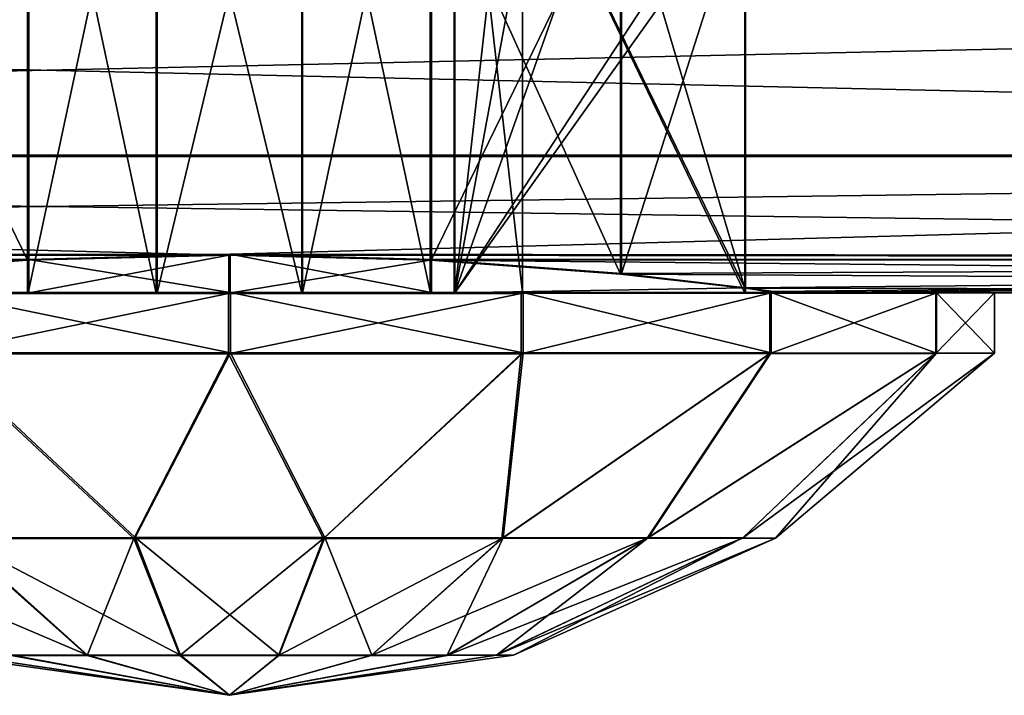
# Model space of a CAD drawing. Header units: millimetres. Extents: x -144 to 364, y -408 to 1133.
# Tile 147 of 256: x 123.58 to 128.47, y -22 to -18.64. Entities that reach past the tile are written whole.
import ezdxf

# ---------------------------------------------------------------- set-up
doc = ezdxf.new("R2010")
doc.units = ezdxf.units.MM
doc.header["$LTSCALE"] = 41.718519
for name, color, linetype in [('820', 7, 'CONTINUOUS'), ('887', 7, 'CONTINUOUS'), ('889', 7, 'CONTINUOUS'), ('917', 7, 'CONTINUOUS'), ('918', 7, 'CONTINUOUS'), ('919', 7, 'CONTINUOUS'), ('921', 7, 'CONTINUOUS'), ('922', 7, 'CONTINUOUS'), ('923', 7, 'CONTINUOUS'), ('924', 7, 'CONTINUOUS'), ('925', 7, 'CONTINUOUS'), ('926', 7, 'CONTINUOUS'), ('927', 7, 'CONTINUOUS'), ('928', 7, 'CONTINUOUS'), ('929', 7, 'CONTINUOUS'), ('930', 7, 'CONTINUOUS'), ('931', 7, 'CONTINUOUS'), ('932', 7, 'CONTINUOUS'), ('941', 7, 'CONTINUOUS'), ('942', 7, 'CONTINUOUS'), ('986', 7, 'CONTINUOUS'), ('988', 7, 'CONTINUOUS'), ('995', 7, 'CONTINUOUS')]:
    doc.layers.add(name, color=color, linetype=linetype)

msp = doc.modelspace()

# ---------------------------------------------------------------- linework, layer by layer
at = {"layer": '820', "color": 7, "linetype": 'CONTINUOUS', "true_color": 0xaaaaaa}
for points in [[(104.6348, -18.4723, 7.6912), (104.6316, -19.3149, 5.2146), (142.6588, -18.4723, 7.643), (104.6348, -18.4723, 7.6912)], [(142.6588, -18.4723, 7.643), (104.6316, -19.3149, 5.2146), (142.6557, -19.3149, 5.1663), (142.6588, -18.4723, 7.643)], [(105.6185, -19.3221, -5.1395), (105.6153, -18.4829, -7.6173), (142.6426, -19.3221, -5.1864), (105.6185, -19.3221, -5.1395)], [(142.6426, -19.3221, -5.1864), (105.6153, -18.4829, -7.6173), (142.6394, -18.4829, -7.6643), (142.6426, -19.3221, -5.1864)], [(104.6316, -19.3149, 5.2146), (104.6284, -19.8271, 2.649), (142.6557, -19.3149, 5.1663), (104.6316, -19.3149, 5.2146)], [(142.6557, -19.3149, 5.1663), (104.6284, -19.8271, 2.649), (124.6285, -19.8081, 2.7632), (142.6557, -19.3149, 5.1663)], [(142.6524, -19.8271, 2.6008), (142.6557, -19.3149, 5.1663), (124.6285, -19.8081, 2.7632), (142.6524, -19.8271, 2.6008)], [(105.6217, -19.8307, -2.5733), (105.6185, -19.3221, -5.1395), (124.6216, -19.8119, -2.7368), (105.6217, -19.8307, -2.5733)], [(142.6458, -19.8307, -2.6202), (105.6185, -19.3221, -5.1395), (142.6426, -19.3221, -5.1864), (142.6458, -19.8307, -2.6202)], [(105.6185, -19.3221, -5.1395), (142.6458, -19.8307, -2.6202), (124.6216, -19.8119, -2.7368), (105.6185, -19.3221, -5.1395)], [(104.6284, -19.8271, 2.649), (104.6251, -20, 0.0386), (123.6283, -19.8335, 2.5762), (104.6284, -19.8271, 2.649)], [(123.6283, -19.8335, 2.5762), (104.6251, -20, 0.0386), (122.6829, -19.9039, 1.9602), (123.6283, -19.8335, 2.5762)], [(124.6285, -19.8081, 2.7632), (104.6284, -19.8271, 2.649), (123.6283, -19.8335, 2.5762), (124.6285, -19.8081, 2.7632)], [(123.6218, -19.837, -2.5473), (105.6217, -19.8307, -2.5733), (124.6216, -19.8119, -2.7368), (123.6218, -19.837, -2.5473)], [(122.678, -19.9066, -1.9288), (105.6217, -19.8307, -2.5733), (123.6218, -19.837, -2.5473), (122.678, -19.9066, -1.9288)], [(124.6216, -19.8119, -2.7368), (142.6458, -19.8307, -2.6202), (125.6218, -19.837, -2.5498), (124.6216, -19.8119, -2.7368)], [(125.6283, -19.8335, 2.5736), (142.6524, -19.8271, 2.6008), (124.6285, -19.8081, 2.7632), (125.6283, -19.8335, 2.5736)], [(142.6458, -19.8307, -2.6202), (142.6491, -20, -0.0096), (125.6218, -19.837, -2.5498), (142.6458, -19.8307, -2.6202)], [(125.6218, -19.837, -2.5498), (142.6491, -20, -0.0096), (126.5671, -19.9066, -1.9337), (125.6218, -19.837, -2.5498)], [(126.5721, -19.9039, 1.9553), (142.6524, -19.8271, 2.6008), (125.6283, -19.8335, 2.5736), (126.5721, -19.9039, 1.9553)], [(127.188, -19.9743, 1.01), (142.6524, -19.8271, 2.6008), (126.5721, -19.9039, 1.9553), (127.188, -19.9743, 1.01)], [(127.3284, -19.9932, 0.5176), (142.6524, -19.8271, 2.6008), (127.188, -19.9743, 1.01), (127.3284, -19.9932, 0.5176)], [(127.375, -20, 0.0098), (142.6524, -19.8271, 2.6008), (127.3284, -19.9932, 0.5176), (127.375, -20, 0.0098)], [(142.6491, -20, -0.0096), (142.6524, -19.8271, 2.6008), (127.375, -20, 0.0098), (142.6491, -20, -0.0096)], [(126.5671, -19.9066, -1.9337), (142.6491, -20, -0.0096), (127.1855, -19.9757, -0.99), (126.5671, -19.9066, -1.9337)], [(127.1855, -19.9757, -0.99), (142.6491, -20, -0.0096), (127.3271, -19.9939, -0.4979), (127.1855, -19.9757, -0.99)], [(127.3271, -19.9939, -0.4979), (142.6491, -20, -0.0096), (127.375, -20, 0.0098), (127.3271, -19.9939, -0.4979)]]:
    msp.add_3dface(points, dxfattribs=at)
at = {"layer": '887', "color": 7, "linetype": 'CONTINUOUS', "true_color": 0xaaaaaa}
for points in [[(125.6283, -17.815, 2.5722), (126.5721, -17.8933, 1.9539), (125.6283, -19.8335, 2.5736), (125.6283, -17.815, 2.5722)], [(126.5721, -17.8933, 1.9539), (126.5721, -19.9039, 1.9553), (125.6283, -19.8335, 2.5736), (126.5721, -17.8933, 1.9539)], [(126.5721, -17.8933, 1.9539), (127.188, -17.9715, 1.0086), (126.5721, -19.9039, 1.9553), (126.5721, -17.8933, 1.9539)], [(127.188, -17.9715, 1.0086), (127.188, -19.9743, 1.01), (126.5721, -19.9039, 1.9553), (127.188, -17.9715, 1.0086)]]:
    msp.add_3dface(points, dxfattribs=at)
at = {"layer": '889', "color": 7, "linetype": 'CONTINUOUS', "true_color": 0xaaaaaa}
for points in [[(123.6218, -17.8185, -2.5487), (122.678, -17.896, -1.9302), (123.6218, -19.837, -2.5473), (123.6218, -17.8185, -2.5487)], [(122.678, -17.896, -1.9302), (122.678, -19.9066, -1.9288), (123.6218, -19.837, -2.5473), (122.678, -17.896, -1.9302)]]:
    msp.add_3dface(points, dxfattribs=at)
at = {"layer": '917', "color": 7, "linetype": 'CONTINUOUS', "true_color": 0xaaaaaa}
for points in [[(121.1161, -19.999, 1.4719), (121.9414, -19.9981, 2.7037), (123.6283, -19.9982, 2.5763), (121.1161, -19.999, 1.4719)], [(123.6265, -19.9992, 1.1326), (121.1161, -19.999, 1.4719), (123.6283, -19.9982, 2.5763), (123.6265, -19.9992, 1.1326)], [(121.1161, -19.999, 1.4719), (123.6265, -19.9992, 1.1326), (123.5083, -19.9993, 1.0147), (121.1161, -19.999, 1.4719)], [(121.9414, -19.9981, 2.7037), (123.1753, -19.9976, 3.5259), (124.6285, -19.9981, 2.7633), (121.9414, -19.9981, 2.7037)], [(123.6283, -19.9982, 2.5763), (121.9414, -19.9981, 2.7037), (124.6285, -19.9981, 2.7633), (123.6283, -19.9982, 2.5763)], [(123.1697, -19.9997, 0.3764), (126.0804, -20.0002, -0.3498), (123.1687, -20.0002, -0.3461), (123.1697, -19.9997, 0.3764)], [(123.5083, -19.9993, 1.0147), (126.0813, -19.9997, 0.3727), (123.1697, -19.9997, 0.3764), (123.5083, -19.9993, 1.0147)], [(126.0813, -19.9997, 0.3727), (126.0804, -20.0002, -0.3498), (123.1697, -19.9997, 0.3764), (126.0813, -19.9997, 0.3727)], [(124.6299, -19.9974, 3.8133), (126.0837, -19.9976, 3.5222), (123.1753, -19.9976, 3.5259), (124.6299, -19.9974, 3.8133)], [(126.0837, -19.9976, 3.5222), (127.3154, -19.9981, 2.6969), (123.1753, -19.9976, 3.5259), (126.0837, -19.9976, 3.5222)], [(123.1753, -19.9976, 3.5259), (127.3154, -19.9981, 2.6969), (124.6285, -19.9981, 2.7633), (123.1753, -19.9976, 3.5259)], [(123.6265, -19.9992, 1.1326), (125.7443, -19.9993, 1.0119), (123.5083, -19.9993, 1.0147), (123.6265, -19.9992, 1.1326)], [(125.7443, -19.9993, 1.0119), (126.0813, -19.9997, 0.3727), (123.5083, -19.9993, 1.0147), (125.7443, -19.9993, 1.0119)], [(124.2656, -19.999, 1.4696), (125.6265, -19.9992, 1.1301), (123.6265, -19.9992, 1.1326), (124.2656, -19.999, 1.4696)], [(123.6265, -19.9992, 1.1326), (125.6265, -19.9992, 1.1301), (127.188, -19.9993, 1.01), (123.6265, -19.9992, 1.1326)], [(123.6265, -19.9992, 1.1326), (127.188, -19.9993, 1.01), (125.7443, -19.9993, 1.0119), (123.6265, -19.9992, 1.1326)], [(124.9882, -19.999, 1.4687), (125.6265, -19.9992, 1.1301), (124.2656, -19.999, 1.4696), (124.9882, -19.999, 1.4687)], [(127.3154, -19.9981, 2.6969), (125.6283, -19.9982, 2.5738), (124.6285, -19.9981, 2.7633), (127.3154, -19.9981, 2.6969)], [(125.6283, -19.9982, 2.5738), (128.1376, -19.999, 1.463), (125.6265, -19.9992, 1.1301), (125.6283, -19.9982, 2.5738)], [(125.6265, -19.9992, 1.1301), (128.1376, -19.999, 1.463), (127.188, -19.9993, 1.01), (125.6265, -19.9992, 1.1301)], [(127.3154, -19.9981, 2.6969), (128.1376, -19.999, 1.463), (125.6283, -19.9982, 2.5738), (127.3154, -19.9981, 2.6969)], [(128.1376, -19.999, 1.463), (128.425, -20, 0.0085), (127.188, -19.9993, 1.01), (128.1376, -19.999, 1.463)], [(127.188, -19.9993, 1.01), (128.425, -20, 0.0085), (127.3282, -19.9996, 0.5186), (127.188, -19.9993, 1.01)], [(127.375, -20, 0.0098), (128.1339, -20.001, -1.4454), (127.3269, -20.0003, -0.4989), (127.375, -20, 0.0098)], [(128.425, -20, 0.0085), (127.375, -20, 0.0098), (127.3282, -19.9996, 0.5186), (128.425, -20, 0.0085)], [(128.1339, -20.001, -1.4454), (127.375, -20, 0.0098), (128.425, -20, 0.0085), (128.1339, -20.001, -1.4454)], [(123.6236, -20.0008, -1.1035), (121.1125, -20.001, -1.4364), (122.062, -20.0007, -0.9835), (123.6236, -20.0008, -1.1035)], [(123.6218, -20.0018, -2.5472), (121.1125, -20.001, -1.4364), (123.6236, -20.0008, -1.1035), (123.6218, -20.0018, -2.5472)], [(121.9346, -20.0019, -2.6703), (121.1125, -20.001, -1.4364), (123.6218, -20.0018, -2.5472), (121.9346, -20.0019, -2.6703)], [(124.6215, -20.0019, -2.7367), (121.9346, -20.0019, -2.6703), (123.6218, -20.0018, -2.5472), (124.6215, -20.0019, -2.7367)], [(123.1664, -20.0024, -3.4956), (121.9346, -20.0019, -2.6703), (126.0748, -20.0024, -3.4993), (123.1664, -20.0024, -3.4956)], [(126.0748, -20.0024, -3.4993), (121.9346, -20.0019, -2.6703), (124.6215, -20.0019, -2.7367), (126.0748, -20.0024, -3.4993)], [(125.6236, -20.0008, -1.106), (123.6236, -20.0008, -1.1035), (122.062, -20.0007, -0.9835), (125.6236, -20.0008, -1.106)], [(125.6236, -20.0008, -1.106), (122.062, -20.0007, -0.9835), (123.5057, -20.0007, -0.9853), (125.6236, -20.0008, -1.106)], [(124.6202, -20.0026, -3.7867), (123.1664, -20.0024, -3.4956), (126.0748, -20.0024, -3.4993), (124.6202, -20.0026, -3.7867)], [(126.0804, -20.0002, -0.3498), (125.7418, -20.0007, -0.9881), (123.1687, -20.0002, -0.3461), (126.0804, -20.0002, -0.3498)], [(123.1687, -20.0002, -0.3461), (125.7418, -20.0007, -0.9881), (123.5057, -20.0007, -0.9853), (123.1687, -20.0002, -0.3461)], [(125.7418, -20.0007, -0.9881), (125.6236, -20.0008, -1.106), (123.5057, -20.0007, -0.9853), (125.7418, -20.0007, -0.9881)], [(124.2619, -20.001, -1.4421), (123.6236, -20.0008, -1.1035), (124.9845, -20.001, -1.443), (124.2619, -20.001, -1.4421)], [(124.9845, -20.001, -1.443), (123.6236, -20.0008, -1.1035), (125.6236, -20.0008, -1.106), (124.9845, -20.001, -1.443)], [(125.6218, -20.0018, -2.5497), (127.3086, -20.0019, -2.6771), (124.6215, -20.0019, -2.7367), (125.6218, -20.0018, -2.5497)], [(127.3086, -20.0019, -2.6771), (126.0748, -20.0024, -3.4993), (124.6215, -20.0019, -2.7367), (127.3086, -20.0019, -2.6771)], [(128.1339, -20.001, -1.4454), (125.6218, -20.0018, -2.5497), (125.6236, -20.0008, -1.106), (128.1339, -20.001, -1.4454)], [(128.1339, -20.001, -1.4454), (127.3086, -20.0019, -2.6771), (125.6218, -20.0018, -2.5497), (128.1339, -20.001, -1.4454)], [(128.1339, -20.001, -1.4454), (125.6236, -20.0008, -1.106), (125.7418, -20.0007, -0.9881), (128.1339, -20.001, -1.4454)], [(127.1855, -20.0007, -0.99), (128.1339, -20.001, -1.4454), (125.7418, -20.0007, -0.9881), (127.1855, -20.0007, -0.99)], [(127.3269, -20.0003, -0.4989), (128.1339, -20.001, -1.4454), (127.1855, -20.0007, -0.99), (127.3269, -20.0003, -0.4989)]]:
    msp.add_3dface(points, dxfattribs=at)
at = {"layer": '918', "color": 7, "linetype": 'CONTINUOUS', "true_color": 0xaaaaaa}
for points in [[(124.6299, -20.2974, 3.8135), (123.1753, -20.2976, 3.5261), (124.1574, -21.2164, 2.686), (124.6299, -20.2974, 3.8135)], [(124.1574, -21.2164, 2.686), (123.1753, -20.2976, 3.5261), (123.2718, -21.2167, 2.365), (124.1574, -21.2164, 2.686)], [(125.0994, -21.2164, 2.6848), (124.6299, -20.2974, 3.8135), (124.1574, -21.2164, 2.686), (125.0994, -21.2164, 2.6848)], [(126.0837, -20.2976, 3.5224), (124.6299, -20.2974, 3.8135), (125.0994, -21.2164, 2.6848), (126.0837, -20.2976, 3.5224)], [(125.9843, -21.2167, 2.3615), (126.0837, -20.2976, 3.5224), (125.0994, -21.2164, 2.6848), (125.9843, -21.2167, 2.3615)], [(127.3154, -20.2981, 2.6971), (126.0837, -20.2976, 3.5224), (125.9843, -21.2167, 2.3615), (127.3154, -20.2981, 2.6971)], [(126.7052, -21.2171, 1.7551), (127.3154, -20.2981, 2.6971), (125.9843, -21.2167, 2.3615), (126.7052, -21.2171, 1.7551)], [(128.1376, -20.299, 1.4632), (127.3154, -20.2981, 2.6971), (126.7052, -21.2171, 1.7551), (128.1376, -20.299, 1.4632)], [(127.1751, -21.2176, 0.9386), (128.1376, -20.299, 1.4632), (126.7052, -21.2171, 1.7551), (127.1751, -21.2176, 0.9386)], [(127.3376, -21.2183, 0.0107), (128.1376, -20.299, 1.4632), (127.1751, -21.2176, 0.9386), (127.3376, -21.2183, 0.0107)], [(128.425, -20.3, 0.0087), (128.1376, -20.299, 1.4632), (127.3376, -21.2183, 0.0107), (128.425, -20.3, 0.0087)], [(123.9212, -21.8, 1.2372), (123.2718, -21.2167, 2.365), (122.5493, -21.2171, 1.7603), (123.9212, -21.8, 1.2372)], [(123.5455, -21.8002, 0.9227), (123.9212, -21.8, 1.2372), (122.5493, -21.2171, 1.7603), (123.5455, -21.8002, 0.9227)], [(124.3818, -21.7999, 1.4042), (124.1574, -21.2164, 2.686), (123.2718, -21.2167, 2.365), (124.3818, -21.7999, 1.4042)], [(123.9212, -21.8, 1.2372), (124.3818, -21.7999, 1.4042), (123.2718, -21.2167, 2.365), (123.9212, -21.8, 1.2372)], [(124.3818, -21.7999, 1.4042), (124.8718, -21.7999, 1.4036), (124.1574, -21.2164, 2.686), (124.3818, -21.7999, 1.4042)], [(124.8718, -21.7999, 1.4036), (125.0994, -21.2164, 2.6848), (124.1574, -21.2164, 2.686), (124.8718, -21.7999, 1.4036)], [(124.8718, -21.7999, 1.4036), (125.332, -21.8, 1.2354), (125.0994, -21.2164, 2.6848), (124.8718, -21.7999, 1.4036)], [(125.332, -21.8, 1.2354), (125.9843, -21.2167, 2.3615), (125.0994, -21.2164, 2.6848), (125.332, -21.8, 1.2354)], [(125.332, -21.8, 1.2354), (125.7069, -21.8002, 0.92), (125.9843, -21.2167, 2.3615), (125.332, -21.8, 1.2354)], [(125.7069, -21.8002, 0.92), (126.7052, -21.2171, 1.7551), (125.9843, -21.2167, 2.3615), (125.7069, -21.8002, 0.92)], [(125.7069, -21.8002, 0.92), (125.9513, -21.8005, 0.4954), (126.7052, -21.2171, 1.7551), (125.7069, -21.8002, 0.92)], [(125.9513, -21.8005, 0.4954), (127.1751, -21.2176, 0.9386), (126.7052, -21.2171, 1.7551), (125.9513, -21.8005, 0.4954)], [(125.9513, -21.8005, 0.4954), (126.0358, -21.8009, 0.0127), (127.1751, -21.2176, 0.9386), (125.9513, -21.8005, 0.4954)], [(126.0358, -21.8009, 0.0127), (127.3376, -21.2183, 0.0107), (127.1751, -21.2176, 0.9386), (126.0358, -21.8009, 0.0127)], [(123.2143, -21.8009, 0.0163), (124.625, -22, 0.0147), (123.3, -21.8005, 0.4987), (123.2143, -21.8009, 0.0163)], [(123.3, -21.8005, 0.4987), (124.625, -22, 0.0147), (123.5455, -21.8002, 0.9227), (123.3, -21.8005, 0.4987)], [(123.5455, -21.8002, 0.9227), (124.625, -22, 0.0147), (123.9212, -21.8, 1.2372), (123.5455, -21.8002, 0.9227)], [(123.9212, -21.8, 1.2372), (124.625, -22, 0.0147), (124.3818, -21.7999, 1.4042), (123.9212, -21.8, 1.2372)], [(124.3818, -21.7999, 1.4042), (124.625, -22, 0.0147), (124.8718, -21.7999, 1.4036), (124.3818, -21.7999, 1.4042)], [(124.8718, -21.7999, 1.4036), (124.625, -22, 0.0147), (125.332, -21.8, 1.2354), (124.8718, -21.7999, 1.4036)], [(125.332, -21.8, 1.2354), (124.625, -22, 0.0147), (125.7069, -21.8002, 0.92), (125.332, -21.8, 1.2354)], [(125.7069, -21.8002, 0.92), (124.625, -22, 0.0147), (125.9513, -21.8005, 0.4954), (125.7069, -21.8002, 0.92)], [(125.9513, -21.8005, 0.4954), (124.625, -22, 0.0147), (126.0358, -21.8009, 0.0127), (125.9513, -21.8005, 0.4954)]]:
    msp.add_3dface(points, dxfattribs=at)
at = {"layer": '919', "color": 7, "linetype": 'CONTINUOUS', "true_color": 0xaaaaaa}
for points in [[(124.1506, -21.2201, -2.6566), (123.2658, -21.2199, -2.3333), (123.1664, -20.3024, -3.4954), (124.1506, -21.2201, -2.6566)], [(124.6202, -20.3026, -3.7865), (124.1506, -21.2201, -2.6566), (123.1664, -20.3024, -3.4954), (124.6202, -20.3026, -3.7865)], [(125.0927, -21.2201, -2.6578), (124.1506, -21.2201, -2.6566), (124.6202, -20.3026, -3.7865), (125.0927, -21.2201, -2.6578)], [(126.0748, -20.3024, -3.4991), (125.0927, -21.2201, -2.6578), (124.6202, -20.3026, -3.7865), (126.0748, -20.3024, -3.4991)], [(125.9783, -21.2199, -2.3367), (125.0927, -21.2201, -2.6578), (126.0748, -20.3024, -3.4991), (125.9783, -21.2199, -2.3367)], [(126.7007, -21.2195, -1.7321), (125.9783, -21.2199, -2.3367), (127.3086, -20.3019, -2.6769), (126.7007, -21.2195, -1.7321)], [(127.3086, -20.3019, -2.6769), (125.9783, -21.2199, -2.3367), (126.0748, -20.3024, -3.4991), (127.3086, -20.3019, -2.6769)], [(127.1728, -21.2189, -0.9168), (126.7007, -21.2195, -1.7321), (128.1339, -20.301, -1.4452), (127.1728, -21.2189, -0.9168)], [(128.1339, -20.301, -1.4452), (126.7007, -21.2195, -1.7321), (127.3086, -20.3019, -2.6769), (128.1339, -20.301, -1.4452)], [(128.425, -20.3, 0.0087), (127.3376, -21.2183, 0.0107), (127.1728, -21.2189, -0.9168), (128.425, -20.3, 0.0087)], [(128.425, -20.3, 0.0087), (127.1728, -21.2189, -0.9168), (128.1339, -20.301, -1.4452), (128.425, -20.3, 0.0087)], [(123.2658, -21.2199, -2.3333), (124.1506, -21.2201, -2.6566), (123.9181, -21.8017, -1.2063), (123.2658, -21.2199, -2.3333)], [(123.5432, -21.8015, -0.8909), (123.2658, -21.2199, -2.3333), (123.9181, -21.8017, -1.2063), (123.5432, -21.8015, -0.8909)], [(123.9181, -21.8017, -1.2063), (124.1506, -21.2201, -2.6566), (124.3783, -21.8018, -1.3745), (123.9181, -21.8017, -1.2063)], [(124.1506, -21.2201, -2.6566), (125.0927, -21.2201, -2.6578), (124.3783, -21.8018, -1.3745), (124.1506, -21.2201, -2.6566)], [(124.3783, -21.8018, -1.3745), (125.0927, -21.2201, -2.6578), (124.8683, -21.8018, -1.3751), (124.3783, -21.8018, -1.3745)], [(125.0927, -21.2201, -2.6578), (125.9783, -21.2199, -2.3367), (124.8683, -21.8018, -1.3751), (125.0927, -21.2201, -2.6578)], [(124.8683, -21.8018, -1.3751), (125.9783, -21.2199, -2.3367), (125.3289, -21.8017, -1.2081), (124.8683, -21.8018, -1.3751)], [(125.9783, -21.2199, -2.3367), (126.7007, -21.2195, -1.7321), (125.3289, -21.8017, -1.2081), (125.9783, -21.2199, -2.3367)], [(125.3289, -21.8017, -1.2081), (126.7007, -21.2195, -1.7321), (125.7046, -21.8015, -0.8937), (125.3289, -21.8017, -1.2081)], [(126.7007, -21.2195, -1.7321), (127.1728, -21.2189, -0.9168), (125.7046, -21.8015, -0.8937), (126.7007, -21.2195, -1.7321)], [(125.7046, -21.8015, -0.8937), (127.1728, -21.2189, -0.9168), (125.9501, -21.8012, -0.4697), (125.7046, -21.8015, -0.8937)], [(127.3376, -21.2183, 0.0107), (126.0358, -21.8009, 0.0127), (125.9501, -21.8012, -0.4697), (127.3376, -21.2183, 0.0107)], [(127.1728, -21.2189, -0.9168), (127.3376, -21.2183, 0.0107), (125.9501, -21.8012, -0.4697), (127.1728, -21.2189, -0.9168)], [(124.625, -22, 0.0147), (123.2143, -21.8009, 0.0163), (123.2987, -21.8012, -0.4663), (124.625, -22, 0.0147)], [(124.625, -22, 0.0147), (123.2987, -21.8012, -0.4663), (123.5432, -21.8015, -0.8909), (124.625, -22, 0.0147)], [(124.625, -22, 0.0147), (123.5432, -21.8015, -0.8909), (123.9181, -21.8017, -1.2063), (124.625, -22, 0.0147)], [(124.625, -22, 0.0147), (123.9181, -21.8017, -1.2063), (124.3783, -21.8018, -1.3745), (124.625, -22, 0.0147)], [(124.625, -22, 0.0147), (124.3783, -21.8018, -1.3745), (124.8683, -21.8018, -1.3751), (124.625, -22, 0.0147)], [(126.0358, -21.8009, 0.0127), (124.625, -22, 0.0147), (125.9501, -21.8012, -0.4697), (126.0358, -21.8009, 0.0127)], [(124.625, -22, 0.0147), (125.7046, -21.8015, -0.8937), (125.9501, -21.8012, -0.4697), (124.625, -22, 0.0147)], [(124.625, -22, 0.0147), (125.3289, -21.8017, -1.2081), (125.7046, -21.8015, -0.8937), (124.625, -22, 0.0147)], [(124.625, -22, 0.0147), (124.8683, -21.8018, -1.3751), (125.3289, -21.8017, -1.2081), (124.625, -22, 0.0147)]]:
    msp.add_3dface(points, dxfattribs=at)
at = {"layer": '921', "color": 7, "linetype": 'CONTINUOUS', "true_color": 0xaaaaaa}
for points in [[(125.6283, -17.815, 2.5722), (125.6283, -19.8335, 2.5736), (125.6265, -16.9992, 1.128), (125.6283, -17.815, 2.5722)], [(125.6283, -19.8335, 2.5736), (125.6283, -19.9982, 2.5738), (125.6265, -16.9992, 1.128), (125.6283, -19.8335, 2.5736)], [(125.6283, -19.9982, 2.5738), (125.6265, -19.9992, 1.1301), (125.6265, -16.9992, 1.128), (125.6283, -19.9982, 2.5738)]]:
    msp.add_3dface(points, dxfattribs=at)
at = {"layer": '922', "color": 7, "linetype": 'CONTINUOUS', "true_color": 0xaaaaaa}
for points in [[(124.2656, -19.999, 1.4696), (123.6265, -19.9992, 1.1326), (124.2656, -16.999, 1.4675), (124.2656, -19.999, 1.4696)], [(124.2656, -16.999, 1.4675), (123.6265, -19.9992, 1.1326), (123.6265, -16.9992, 1.1305), (124.2656, -16.999, 1.4675)], [(124.9882, -19.999, 1.4687), (124.2656, -19.999, 1.4696), (124.9882, -16.999, 1.4666), (124.9882, -19.999, 1.4687)], [(124.9882, -16.999, 1.4666), (124.2656, -19.999, 1.4696), (124.2656, -16.999, 1.4675), (124.9882, -16.999, 1.4666)], [(125.6265, -16.9992, 1.128), (124.9882, -19.999, 1.4687), (124.9882, -16.999, 1.4666), (125.6265, -16.9992, 1.128)], [(125.6265, -19.9992, 1.1301), (124.9882, -19.999, 1.4687), (125.6265, -16.9992, 1.128), (125.6265, -19.9992, 1.1301)]]:
    msp.add_3dface(points, dxfattribs=at)
at = {"layer": '923', "color": 7, "linetype": 'CONTINUOUS', "true_color": 0xaaaaaa}
for points in [[(123.6265, -16.9992, 1.1305), (123.6265, -19.9992, 1.1326), (123.6272, -16.9988, 1.6865), (123.6265, -16.9992, 1.1305)], [(123.6272, -16.9988, 1.6865), (123.6265, -19.9992, 1.1326), (123.6276, -17.3364, 2.0704), (123.6272, -16.9988, 1.6865)], [(123.6276, -17.3364, 2.0704), (123.6265, -19.9992, 1.1326), (123.6283, -17.7982, 2.5748), (123.6276, -17.3364, 2.0704)], [(123.6265, -19.9992, 1.1326), (123.6283, -17.815, 2.5748), (123.6283, -17.7982, 2.5748), (123.6265, -19.9992, 1.1326)], [(123.6283, -19.8335, 2.5762), (123.6283, -17.815, 2.5748), (123.6265, -19.9992, 1.1326), (123.6283, -19.8335, 2.5762)], [(123.6283, -19.8335, 2.5762), (123.6265, -19.9992, 1.1326), (123.6283, -19.9982, 2.5763), (123.6283, -19.8335, 2.5762)]]:
    msp.add_3dface(points, dxfattribs=at)
at = {"layer": '924', "color": 7, "linetype": 'CONTINUOUS', "true_color": 0xaaaaaa}
for points in [[(124.6285, -19.8081, 2.7632), (123.6283, -19.8335, 2.5762), (124.6285, -19.9981, 2.7633), (124.6285, -19.8081, 2.7632)], [(123.6283, -19.8335, 2.5762), (123.6283, -19.9982, 2.5763), (124.6285, -19.9981, 2.7633), (123.6283, -19.8335, 2.5762)], [(125.6283, -19.8335, 2.5736), (124.6285, -19.8081, 2.7632), (125.6283, -19.9982, 2.5738), (125.6283, -19.8335, 2.5736)], [(125.6283, -19.9982, 2.5738), (124.6285, -19.8081, 2.7632), (124.6285, -19.9981, 2.7633), (125.6283, -19.9982, 2.5738)]]:
    msp.add_3dface(points, dxfattribs=at)
at = {"layer": '925', "color": 7, "linetype": 'CONTINUOUS', "true_color": 0xaaaaaa}
for points in [[(125.7443, -19.9993, 1.0119), (126.3004, -16.9993, 1.0091), (125.7443, -16.9993, 1.0098), (125.7443, -19.9993, 1.0119)], [(126.3004, -16.9993, 1.0091), (125.7443, -19.9993, 1.0119), (126.684, -17.3371, 1.0088), (126.3004, -16.9993, 1.0091)], [(126.684, -17.3371, 1.0088), (125.7443, -19.9993, 1.0119), (127.188, -17.7993, 1.0085), (126.684, -17.3371, 1.0088)], [(125.7443, -19.9993, 1.0119), (127.188, -17.9715, 1.0086), (127.188, -17.7993, 1.0085), (125.7443, -19.9993, 1.0119)], [(127.188, -19.9743, 1.01), (127.188, -17.9715, 1.0086), (125.7443, -19.9993, 1.0119), (127.188, -19.9743, 1.01)], [(127.188, -19.9993, 1.01), (127.188, -19.9743, 1.01), (125.7443, -19.9993, 1.0119), (127.188, -19.9993, 1.01)]]:
    msp.add_3dface(points, dxfattribs=at)
at = {"layer": '926', "color": 7, "linetype": 'CONTINUOUS', "true_color": 0xaaaaaa}
for points in [[(127.3284, -19.9932, 0.5176), (127.188, -19.9743, 1.01), (127.3282, -19.9996, 0.5186), (127.3284, -19.9932, 0.5176)], [(127.188, -19.9743, 1.01), (127.188, -19.9993, 1.01), (127.3282, -19.9996, 0.5186), (127.188, -19.9743, 1.01)], [(127.375, -20, 0.0098), (127.3284, -19.9932, 0.5176), (127.3282, -19.9996, 0.5186), (127.375, -20, 0.0098)]]:
    msp.add_3dface(points, dxfattribs=at)
at = {"layer": '927', "color": 7, "linetype": 'CONTINUOUS', "true_color": 0xaaaaaa}
for points in [[(127.1855, -17.9729, -0.9914), (127.1855, -19.9757, -0.99), (125.7418, -17.0007, -0.9902), (127.1855, -17.9729, -0.9914)], [(127.1855, -19.9757, -0.99), (127.1855, -20.0007, -0.99), (125.7418, -17.0007, -0.9902), (127.1855, -19.9757, -0.99)], [(127.1855, -20.0007, -0.99), (125.7418, -20.0007, -0.9881), (125.7418, -17.0007, -0.9902), (127.1855, -20.0007, -0.99)]]:
    msp.add_3dface(points, dxfattribs=at)
at = {"layer": '928', "color": 7, "linetype": 'CONTINUOUS', "true_color": 0xaaaaaa}
for points in [[(126.0804, -20.0002, -0.3498), (126.0804, -17.0002, -0.3519), (125.7418, -17.0007, -0.9902), (126.0804, -20.0002, -0.3498)], [(125.7418, -20.0007, -0.9881), (126.0804, -20.0002, -0.3498), (125.7418, -17.0007, -0.9902), (125.7418, -20.0007, -0.9881)], [(125.7443, -19.9993, 1.0119), (125.7443, -16.9993, 1.0098), (126.0813, -16.9997, 0.3706), (125.7443, -19.9993, 1.0119)], [(126.0813, -19.9997, 0.3727), (125.7443, -19.9993, 1.0119), (126.0813, -16.9997, 0.3706), (126.0813, -19.9997, 0.3727)], [(126.0813, -19.9997, 0.3727), (126.0813, -16.9997, 0.3706), (126.0804, -17.0002, -0.3519), (126.0813, -19.9997, 0.3727)], [(126.0804, -20.0002, -0.3498), (126.0813, -19.9997, 0.3727), (126.0804, -17.0002, -0.3519), (126.0804, -20.0002, -0.3498)]]:
    msp.add_3dface(points, dxfattribs=at)
at = {"layer": '929', "color": 7, "linetype": 'CONTINUOUS', "true_color": 0xaaaaaa}
for points in [[(123.6218, -19.837, -2.5473), (124.6216, -19.8119, -2.7368), (123.6218, -20.0018, -2.5472), (123.6218, -19.837, -2.5473)], [(124.6216, -19.8119, -2.7368), (124.6215, -20.0019, -2.7367), (123.6218, -20.0018, -2.5472), (124.6216, -19.8119, -2.7368)], [(124.6216, -19.8119, -2.7368), (125.6218, -19.837, -2.5498), (124.6215, -20.0019, -2.7367), (124.6216, -19.8119, -2.7368)], [(125.6218, -19.837, -2.5498), (125.6218, -20.0018, -2.5497), (124.6215, -20.0019, -2.7367), (125.6218, -19.837, -2.5498)]]:
    msp.add_3dface(points, dxfattribs=at)
at = {"layer": '930', "color": 7, "linetype": 'CONTINUOUS', "true_color": 0xaaaaaa}
for points in [[(123.6218, -17.8185, -2.5487), (123.6218, -19.837, -2.5473), (123.6236, -17.0008, -1.1056), (123.6218, -17.8185, -2.5487)], [(123.6218, -19.837, -2.5473), (123.6218, -20.0018, -2.5472), (123.6236, -17.0008, -1.1056), (123.6218, -19.837, -2.5473)], [(123.6218, -20.0018, -2.5472), (123.6236, -20.0008, -1.1035), (123.6236, -17.0008, -1.1056), (123.6218, -20.0018, -2.5472)]]:
    msp.add_3dface(points, dxfattribs=at)
at = {"layer": '931', "color": 7, "linetype": 'CONTINUOUS', "true_color": 0xaaaaaa}
for points in [[(123.6236, -20.0008, -1.1035), (124.2619, -20.001, -1.4421), (123.6236, -17.0008, -1.1056), (123.6236, -20.0008, -1.1035)], [(123.6236, -17.0008, -1.1056), (124.2619, -20.001, -1.4421), (124.2619, -17.001, -1.4442), (123.6236, -17.0008, -1.1056)], [(124.2619, -20.001, -1.4421), (124.9845, -20.001, -1.443), (124.2619, -17.001, -1.4442), (124.2619, -20.001, -1.4421)], [(124.2619, -17.001, -1.4442), (124.9845, -20.001, -1.443), (124.9845, -17.001, -1.4451), (124.2619, -17.001, -1.4442)], [(124.9845, -17.001, -1.4451), (125.6236, -20.0008, -1.106), (125.6236, -17.0008, -1.1081), (124.9845, -17.001, -1.4451)], [(124.9845, -20.001, -1.443), (125.6236, -20.0008, -1.106), (124.9845, -17.001, -1.4451), (124.9845, -20.001, -1.443)]]:
    msp.add_3dface(points, dxfattribs=at)
at = {"layer": '932', "color": 7, "linetype": 'CONTINUOUS', "true_color": 0xaaaaaa}
for points in [[(125.6229, -17.0012, -1.6641), (125.6236, -20.0008, -1.106), (125.6224, -17.3392, -2.0475), (125.6229, -17.0012, -1.6641)], [(125.6236, -17.0008, -1.1081), (125.6236, -20.0008, -1.106), (125.6229, -17.0012, -1.6641), (125.6236, -17.0008, -1.1081)], [(125.6224, -17.3392, -2.0475), (125.6236, -20.0008, -1.106), (125.6218, -17.8018, -2.5512), (125.6224, -17.3392, -2.0475)], [(125.6236, -20.0008, -1.106), (125.6218, -17.8185, -2.5512), (125.6218, -17.8018, -2.5512), (125.6236, -20.0008, -1.106)], [(125.6218, -19.837, -2.5498), (125.6218, -17.8185, -2.5512), (125.6236, -20.0008, -1.106), (125.6218, -19.837, -2.5498)], [(125.6218, -20.0018, -2.5497), (125.6218, -19.837, -2.5498), (125.6236, -20.0008, -1.106), (125.6218, -20.0018, -2.5497)]]:
    msp.add_3dface(points, dxfattribs=at)
at = {"layer": '941', "color": 7, "linetype": 'CONTINUOUS', "true_color": 0xaaaaaa}
for points in [[(124.6299, -19.9974, 3.8133), (123.1753, -19.9976, 3.5259), (124.6299, -20.2974, 3.8135), (124.6299, -19.9974, 3.8133)], [(123.1753, -19.9976, 3.5259), (123.1753, -20.2976, 3.5261), (124.6299, -20.2974, 3.8135), (123.1753, -19.9976, 3.5259)], [(126.0837, -19.9976, 3.5222), (124.6299, -19.9974, 3.8133), (126.0837, -20.2976, 3.5224), (126.0837, -19.9976, 3.5222)], [(124.6299, -19.9974, 3.8133), (124.6299, -20.2974, 3.8135), (126.0837, -20.2976, 3.5224), (124.6299, -19.9974, 3.8133)], [(127.3154, -19.9981, 2.6969), (126.0837, -19.9976, 3.5222), (127.3154, -20.2981, 2.6971), (127.3154, -19.9981, 2.6969)], [(126.0837, -19.9976, 3.5222), (126.0837, -20.2976, 3.5224), (127.3154, -20.2981, 2.6971), (126.0837, -19.9976, 3.5222)], [(128.1376, -19.999, 1.463), (127.3154, -19.9981, 2.6969), (128.1376, -20.299, 1.4632), (128.1376, -19.999, 1.463)], [(127.3154, -19.9981, 2.6969), (127.3154, -20.2981, 2.6971), (128.1376, -20.299, 1.4632), (127.3154, -19.9981, 2.6969)], [(128.425, -20, 0.0085), (128.1376, -19.999, 1.463), (128.425, -20.3, 0.0087), (128.425, -20, 0.0085)], [(128.1376, -19.999, 1.463), (128.1376, -20.299, 1.4632), (128.425, -20.3, 0.0087), (128.1376, -19.999, 1.463)]]:
    msp.add_3dface(points, dxfattribs=at)
at = {"layer": '942', "color": 7, "linetype": 'CONTINUOUS', "true_color": 0xaaaaaa}
for points in [[(128.1339, -20.001, -1.4454), (128.425, -20, 0.0085), (128.1339, -20.301, -1.4452), (128.1339, -20.001, -1.4454)], [(128.425, -20, 0.0085), (128.425, -20.3, 0.0087), (128.1339, -20.301, -1.4452), (128.425, -20, 0.0085)], [(123.1664, -20.0024, -3.4956), (124.6202, -20.0026, -3.7867), (123.1664, -20.3024, -3.4954), (123.1664, -20.0024, -3.4956)], [(124.6202, -20.0026, -3.7867), (124.6202, -20.3026, -3.7865), (123.1664, -20.3024, -3.4954), (124.6202, -20.0026, -3.7867)], [(124.6202, -20.0026, -3.7867), (126.0748, -20.0024, -3.4993), (124.6202, -20.3026, -3.7865), (124.6202, -20.0026, -3.7867)], [(126.0748, -20.0024, -3.4993), (126.0748, -20.3024, -3.4991), (124.6202, -20.3026, -3.7865), (126.0748, -20.0024, -3.4993)], [(126.0748, -20.0024, -3.4993), (127.3086, -20.0019, -2.6771), (126.0748, -20.3024, -3.4991), (126.0748, -20.0024, -3.4993)], [(127.3086, -20.0019, -2.6771), (127.3086, -20.3019, -2.6769), (126.0748, -20.3024, -3.4991), (127.3086, -20.0019, -2.6771)], [(127.3086, -20.0019, -2.6771), (128.1339, -20.001, -1.4454), (127.3086, -20.3019, -2.6769), (127.3086, -20.0019, -2.6771)], [(128.1339, -20.001, -1.4454), (128.1339, -20.301, -1.4452), (127.3086, -20.3019, -2.6769), (128.1339, -20.001, -1.4454)]]:
    msp.add_3dface(points, dxfattribs=at)
at = {"layer": '986', "color": 7, "linetype": 'CONTINUOUS', "true_color": 0xaaaaaa}
for points in [[(122.6829, -17.8933, 1.9588), (123.6283, -17.815, 2.5748), (122.6829, -19.9039, 1.9602), (122.6829, -17.8933, 1.9588)], [(123.6283, -17.815, 2.5748), (123.6283, -19.8335, 2.5762), (122.6829, -19.9039, 1.9602), (123.6283, -17.815, 2.5748)]]:
    msp.add_3dface(points, dxfattribs=at)
at = {"layer": '988', "color": 7, "linetype": 'CONTINUOUS', "true_color": 0xaaaaaa}
for points in [[(126.5672, -17.896, -1.9351), (125.6218, -17.8185, -2.5512), (126.5671, -19.9066, -1.9337), (126.5672, -17.896, -1.9351)], [(125.6218, -17.8185, -2.5512), (125.6218, -19.837, -2.5498), (126.5671, -19.9066, -1.9337), (125.6218, -17.8185, -2.5512)], [(126.5672, -17.896, -1.9351), (126.5671, -19.9066, -1.9337), (127.1855, -19.9757, -0.99), (126.5672, -17.896, -1.9351)], [(127.1855, -17.9729, -0.9914), (126.5672, -17.896, -1.9351), (127.1855, -19.9757, -0.99), (127.1855, -17.9729, -0.9914)]]:
    msp.add_3dface(points, dxfattribs=at)
at = {"layer": '995', "color": 7, "linetype": 'CONTINUOUS', "true_color": 0xaaaaaa}
for points in [[(127.1855, -19.9757, -0.99), (127.3271, -19.9939, -0.4979), (127.1855, -20.0007, -0.99), (127.1855, -19.9757, -0.99)], [(127.3271, -19.9939, -0.4979), (127.3269, -20.0003, -0.4989), (127.1855, -20.0007, -0.99), (127.3271, -19.9939, -0.4979)], [(127.3271, -19.9939, -0.4979), (127.375, -20, 0.0098), (127.3269, -20.0003, -0.4989), (127.3271, -19.9939, -0.4979)]]:
    msp.add_3dface(points, dxfattribs=at)

doc.saveas('drawing.dxf')
